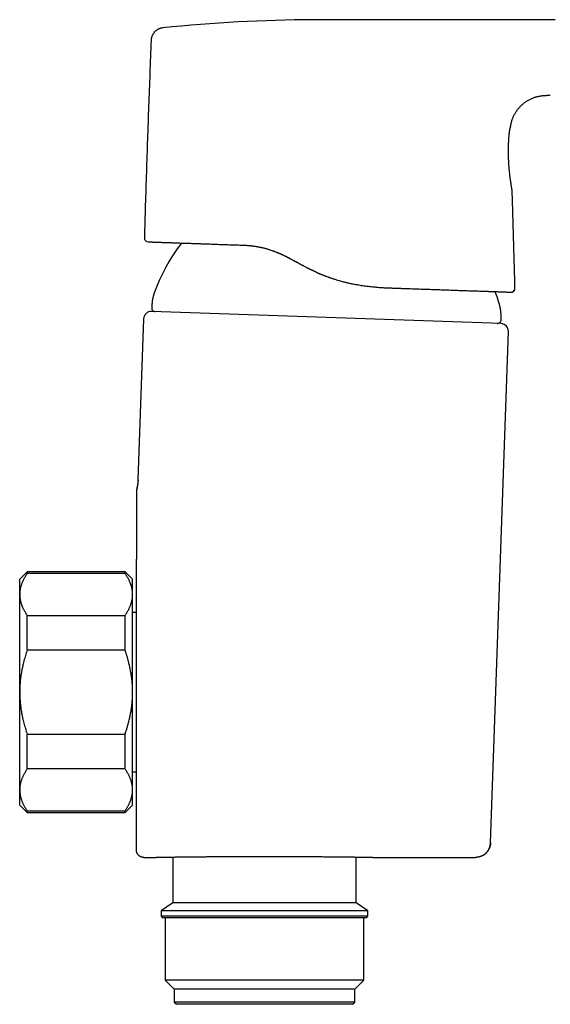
# Model space of a CAD drawing. Header units: millimetres. Extents: x 8 to 750, y 12 to 485.
# Tile 29 of 30: x 571 to 642, y 341 to 472. Entities that reach past the tile are written whole.
import ezdxf

# ---------------------------------------------------------------- set-up
doc = ezdxf.new("R2010")
doc.units = ezdxf.units.MM

msp = doc.modelspace()

# ---------------------------------------------------------------- linework, layer by layer
at = {"color": 7, "linetype": 'Continuous', "lineweight": 30}
for p, q in [((641.63, 462.22), (641.63, 462.22)), ((600.79, 442.3), (600.79, 442.3)), ((635.09, 431.87), (588.62, 433.49)), ((587.59, 432.53), (586.84, 411.13)), ((633.68, 362.86), (636.06, 430.83)), ((586.62, 409.61), (586.62, 409.6)), ((586.65, 409.77), (586.65, 409.78)), ((586.62, 409.56), (586.62, 409.54)), ((572.12, 398.89), (571.12, 397.89)), ((571.12, 395.88), (571.12, 397.89)), ((585.12, 398.89), (572.12, 398.89)), ((572.12, 398.67), (572.12, 398.89)), ((585.12, 398.67), (572.12, 398.67)), ((586.12, 397.89), (585.12, 398.89)), ((585.12, 398.67), (585.12, 398.89)), ((586.12, 395.88), (586.12, 397.89)), ((571.12, 382.89), (571.12, 395.88)), ((586.12, 382.89), (586.12, 395.88)), ((572.12, 388.46), (572.12, 393.1)), ((572.12, 393.1), (585.12, 393.1)), ((585.12, 388.46), (585.12, 393.1)), ((586.62, 393.49), (586.12, 393.49)), ((585.12, 388.46), (572.12, 388.46)), ((571.12, 369.9), (571.12, 382.89)), ((586.12, 369.9), (586.12, 382.89)), ((572.12, 372.69), (572.12, 377.33)), ((572.12, 377.33), (585.12, 377.33)), ((585.12, 372.69), (585.12, 377.33)), ((585.12, 372.69), (572.12, 372.69)), ((586.12, 372.29), (586.62, 372.29)), ((571.12, 367.89), (571.12, 369.9)), ((586.12, 367.89), (586.12, 369.9)), ((571.12, 367.89), (572.12, 366.89)), ((585.12, 366.89), (586.12, 367.89)), ((572.12, 367.12), (585.12, 367.12)), ((572.12, 366.89), (572.12, 367.12)), ((572.12, 366.89), (585.12, 366.89)), ((585.12, 366.89), (585.12, 367.12)), ((633.67, 362.86), (633.68, 362.86)), ((587.62, 360.93), (588.9, 360.93)), ((591.45, 360.98), (591.45, 354.91)), ((615.85, 354.91), (615.85, 360.98)), ((618.4, 360.93), (631.68, 360.93)), ((591.45, 354.91), (589.9, 353.83)), ((603.65, 354.91), (591.45, 354.91)), ((615.85, 354.91), (603.65, 354.91)), ((617.4, 353.83), (615.85, 354.91)), ((589.9, 353.83), (589.9, 353.11)), ((603.65, 353.83), (589.9, 353.83)), ((617.4, 353.83), (603.65, 353.83)), ((617.4, 353.11), (617.4, 353.83)), ((589.9, 353.11), (590.1, 352.91)), ((603.65, 353.11), (589.9, 353.11)), ((603.65, 352.91), (590.1, 352.91)), ((590.43, 352.91), (590.43, 344.63)), ((617.4, 353.11), (603.65, 353.11)), ((617.2, 352.91), (603.65, 352.91)), ((616.87, 344.63), (616.87, 352.91)), ((617.2, 352.91), (617.4, 353.11)), ((590.43, 344.63), (591.65, 343.41)), ((603.65, 344.63), (590.43, 344.63)), ((616.87, 344.63), (603.65, 344.63)), ((615.65, 343.41), (616.87, 344.63)), ((591.65, 343.41), (591.65, 341.71)), ((603.65, 343.41), (591.65, 343.41)), ((615.65, 343.41), (603.65, 343.41)), ((615.65, 341.71), (615.65, 343.41)), ((591.65, 341.71), (591.95, 341.41)), ((603.65, 341.71), (591.65, 341.71)), ((615.65, 341.71), (603.65, 341.71)), ((615.35, 341.41), (615.65, 341.71)), ((603.65, 341.41), (591.95, 341.41)), ((615.35, 341.41), (603.65, 341.41))]:
    msp.add_line(p, q, dxfattribs=at)
at = {"color": 7, "linetype": 'Continuous', "lineweight": 30, "flags": 128}
for points in [[(642.27, 472.26), (641.51, 472.26), (640.76, 472.26), (640.02, 472.26), (639.29, 472.26), (638.57, 472.26), (637.87, 472.26), (637.18, 472.26), (636.5, 472.26), (635.83, 472.26), (635.58, 472.26), (635.33, 472.26), (635.09, 472.26), (634.84, 472.26), (634.6, 472.26), (634.34, 472.26), (634.03, 472.26), (633.71, 472.26), (633.38, 472.26), (633.04, 472.26), (632.69, 472.26), (632.32, 472.26), (631.94, 472.26), (631.55, 472.26), (631.15, 472.26), (630.74, 472.26), (630.31, 472.26), (629.88, 472.26), (629.44, 472.26), (628.99, 472.26), (628.52, 472.26), (628.05, 472.26), (627.57, 472.26), (627.08, 472.26), (626.58, 472.26), (626.08, 472.26), (625.55, 472.26), (625.01, 472.26), (624.46, 472.26), (623.89, 472.26), (623.32, 472.26), (622.74, 472.26), (622.14, 472.26), (621.54, 472.26), (620.92, 472.26), (620.3, 472.26), (619.66, 472.26), (619.01, 472.26), (618.35, 472.26), (617.68, 472.26), (617.06, 472.26), (616.43, 472.26), (615.79, 472.26), (615.14, 472.26), (614.48, 472.26), (613.81, 472.26)], [(636.42, 436.05), (636.46, 436.05), (636.49, 436.06)]]:
    msp.add_lwpolyline(points, dxfattribs=at)
at = {"color": 7, "linetype": 'Continuous', "lineweight": 30}
for centre, radius, start, end in [((610.98, 272.26), 200, 90.2495, 95.98), ((588.19, 443.24), 0.5, 178.4123, 267.9996), ((611.69, 427.83), 24.1, 142.2444, 160.6223), ((611.69, 427.83), 24.1, 15.3777, 20.1384), ((636.43, 436.55), 0.5, 290.5064, 1.4427), ((588.59, 432.49), 1, 88, 178), ((589.16, 433.97), 0.5, 174.8624, 268), ((634.59, 432.39), 0.5, 268, 1.1376), ((635.06, 430.87), 1, 358, 88)]:
    msp.add_arc(centre, radius, start, end, dxfattribs=at)
for points, knots in [([(590.14, 471.18), (590.1, 471.17), (590.02, 471.16), (589.91, 471.14), (589.79, 471.11), (589.68, 471.06), (589.56, 471.01), (589.45, 470.96), (589.35, 470.89), (589.24, 470.81), (589.14, 470.73), (589.05, 470.64), (588.97, 470.54), (588.89, 470.44), (588.82, 470.33), (588.76, 470.22), (588.71, 470.1), (588.67, 469.99), (588.63, 469.87), (588.61, 469.75), (588.59, 469.64), (588.59, 469.56), (588.59, 469.52)], [0, 0, 0, 0, 0.046488, 0.094018, 0.142504, 0.191856, 0.241978, 0.292768, 0.344108, 0.395872, 0.447921, 0.500114, 0.552307, 0.604357, 0.656121, 0.707461, 0.758249, 0.808361, 0.857687, 0.906126, 0.953589, 1, 1, 1, 1]), ([(613.81, 472.26), (613.76, 472.26), (613.65, 472.26), (613.49, 472.26), (613.32, 472.26), (613.14, 472.26), (612.94, 472.26), (612.74, 472.26), (612.53, 472.26), (612.31, 472.26), (612.07, 472.26), (611.82, 472.26), (611.56, 472.26), (611.29, 472.26), (611.01, 472.26), (610.72, 472.26), (610.41, 472.26), (610.21, 472.26), (610.1, 472.26)], [0, 0, 0, 0, 0.040713, 0.084377, 0.130991, 0.180556, 0.233072, 0.287525, 0.344828, 0.404981, 0.467979, 0.535191, 0.605353, 0.678455, 0.754486, 0.833432, 0.915276, 1, 1, 1, 1]), ([(610.1, 472.26), (610.1, 472.26), (610.1, 472.26), (610.1, 472.26), (610.1, 472.26)], [0, 0, 0, 0, 0.438889, 1, 1, 1, 1]), ([(588.59, 469.52), (588.53, 468.06), (588.41, 465.14), (588.25, 460.77), (588.09, 456.39), (587.95, 452.01), (587.81, 447.63), (587.73, 444.71), (587.69, 443.26)], [0, 0, 0, 0, 0.166665, 0.333332, 0.499999, 0.666666, 0.833333, 1, 1, 1, 1]), ([(636.36, 458.09), (636.36, 458.11), (636.37, 458.19), (636.4, 458.35), (636.45, 458.57), (636.5, 458.78), (636.57, 458.99), (636.64, 459.18), (636.71, 459.37), (636.8, 459.55), (636.89, 459.73), (636.99, 459.9), (637.1, 460.07), (637.22, 460.24), (637.34, 460.4), (637.47, 460.55), (637.61, 460.7), (637.75, 460.85), (637.9, 460.98), (638.05, 461.12), (638.21, 461.24), (638.38, 461.36), (638.55, 461.47), (638.72, 461.57), (638.9, 461.67), (639.08, 461.76), (639.25, 461.83), (639.41, 461.89), (639.57, 461.95), (639.72, 462), (639.87, 462.04), (640.03, 462.08), (640.18, 462.11), (640.29, 462.13), (640.37, 462.14), (640.42, 462.15), (640.47, 462.15), (640.52, 462.16), (640.58, 462.17), (640.64, 462.18), (640.71, 462.18), (640.79, 462.19), (640.88, 462.2), (640.99, 462.2), (641.11, 462.21), (641.23, 462.22), (641.37, 462.22), (641.51, 462.22), (641.59, 462.22), (641.63, 462.22)], [0, 0, 0, 0, 0.0057132, 0.035682, 0.0656574, 0.0956508, 0.1256588, 0.1529521, 0.1802609, 0.2075882, 0.2349219, 0.2622725, 0.2896408, 0.3170058, 0.344388, 0.3717818, 0.3991629, 0.4265588, 0.453958, 0.4813376, 0.5087272, 0.5361109, 0.5634718, 0.5908357, 0.6181858, 0.6455143, 0.6728373, 0.6946848, 0.7165196, 0.7383471, 0.7601673, 0.7819384, 0.8029337, 0.8229092, 0.8295678, 0.8361086, 0.8425325, 0.8494, 0.85726, 0.8659406, 0.8755679, 0.8861364, 0.897641, 0.9125505, 0.9287727, 0.9463032, 0.9651413, 0.9852926, 1, 1, 1, 1]), ([(636.13, 456.66), (636.13, 456.7), (636.14, 456.77), (636.15, 456.86), (636.16, 456.95), (636.16, 457.04), (636.17, 457.12), (636.18, 457.19), (636.19, 457.26), (636.2, 457.33), (636.21, 457.4), (636.22, 457.45), (636.23, 457.51), (636.24, 457.55), (636.24, 457.59), (636.25, 457.63), (636.26, 457.67), (636.27, 457.72), (636.28, 457.78), (636.3, 457.83), (636.31, 457.88), (636.32, 457.92), (636.32, 457.94), (636.33, 457.96), (636.33, 457.97), (636.34, 457.99), (636.34, 458), (636.34, 458), (636.34, 458.01), (636.34, 458.01), (636.34, 458.02), (636.34, 458.02), (636.35, 458.02), (636.35, 458.03), (636.35, 458.04), (636.35, 458.05), (636.35, 458.05), (636.36, 458.06), (636.36, 458.07), (636.36, 458.08), (636.36, 458.09), (636.36, 458.09)], [0, 0, 0, 0, 0.040906, 0.080058, 0.117538, 0.153416, 0.187753, 0.220594, 0.257432, 0.292322, 0.325271, 0.356227, 0.385659, 0.412953, 0.438092, 0.461063, 0.482868, 0.526711, 0.571996, 0.616448, 0.662348, 0.709773, 0.732496, 0.753853, 0.773502, 0.791405, 0.807515, 0.816676, 0.825142, 0.832914, 0.839994, 0.846398, 0.853878, 0.863626, 0.875642, 0.890664, 0.908176, 0.928182, 0.950689, 0.975706, 1, 1, 1, 1]), ([(636.57, 449.46), (636.57, 449.46), (636.57, 449.46), (636.57, 449.47), (636.57, 449.47), (636.57, 449.48), (636.57, 449.48), (636.57, 449.49), (636.57, 449.5), (636.56, 449.5), (636.56, 449.51), (636.56, 449.53), (636.56, 449.54), (636.55, 449.56), (636.55, 449.59), (636.55, 449.62), (636.54, 449.66), (636.53, 449.7), (636.52, 449.76), (636.51, 449.82), (636.5, 449.88), (636.49, 449.94), (636.48, 450.02), (636.46, 450.11), (636.45, 450.21), (636.43, 450.31), (636.41, 450.43), (636.4, 450.55), (636.38, 450.67), (636.36, 450.81), (636.34, 450.96), (636.31, 451.13), (636.29, 451.3), (636.27, 451.48), (636.25, 451.67), (636.23, 451.85), (636.21, 452.05), (636.19, 452.24), (636.17, 452.44), (636.15, 452.65), (636.14, 452.85), (636.12, 453.06), (636.11, 453.27), (636.1, 453.48), (636.09, 453.69), (636.08, 453.91), (636.07, 454.12), (636.07, 454.33), (636.07, 454.55), (636.06, 454.75), (636.06, 454.96), (636.07, 455.17), (636.07, 455.37), (636.08, 455.57), (636.08, 455.77), (636.09, 455.96), (636.1, 456.14), (636.11, 456.32), (636.12, 456.5), (636.13, 456.61), (636.13, 456.66)], [0, 0, 0, 0, 0.001617, 0.004359, 0.007543, 0.01139, 0.016124, 0.020599, 0.025861, 0.032016, 0.039159, 0.047259, 0.056202, 0.067667, 0.079959, 0.092899, 0.106309, 0.122616, 0.138883, 0.154792, 0.170254, 0.185345, 0.200145, 0.219062, 0.237791, 0.25649, 0.275274, 0.294199, 0.313201, 0.332286, 0.354662, 0.377151, 0.399724, 0.422226, 0.444549, 0.466745, 0.488878, 0.511021, 0.53322, 0.555451, 0.577686, 0.599894, 0.622035, 0.644131, 0.666254, 0.688449, 0.710767, 0.7331, 0.755313, 0.777417, 0.799484, 0.821569, 0.843729, 0.866019, 0.888421, 0.910742, 0.933011, 0.955277, 0.97759, 1, 1, 1, 1]), ([(636.93, 436.57), (636.9, 437.88), (636.83, 440.57), (636.71, 444.65), (636.62, 447.65), (636.57, 449.27), (636.56, 449.51)], [0, 0, 0, 0, 0.3045162, 0.6242019, 0.9438886, 1, 1, 1, 1]), ([(588.17, 442.74), (588.17, 442.74), (588.17, 442.74), (588.19, 442.74), (588.22, 442.74), (588.26, 442.74), (588.31, 442.74), (588.38, 442.73), (588.45, 442.73), (588.53, 442.73), (588.61, 442.73), (588.71, 442.72), (588.81, 442.72), (588.93, 442.72), (589.05, 442.71), (589.17, 442.71), (589.31, 442.7), (589.45, 442.7), (589.6, 442.69), (589.76, 442.69), (589.92, 442.68), (590.1, 442.67), (590.28, 442.67), (590.47, 442.66), (590.68, 442.65), (590.89, 442.65), (591.11, 442.64), (591.34, 442.63), (591.59, 442.62), (591.85, 442.61), (592.13, 442.6), (592.41, 442.59), (592.71, 442.58), (593.02, 442.57), (593.33, 442.56), (593.65, 442.55), (593.96, 442.54), (594.27, 442.53), (594.59, 442.52), (594.92, 442.51), (595.25, 442.49), (595.58, 442.48), (595.91, 442.47), (596.25, 442.46), (596.59, 442.45), (596.93, 442.44), (597.28, 442.42), (597.64, 442.41), (598, 442.4), (598.37, 442.39), (598.76, 442.37), (599.15, 442.36), (599.55, 442.34), (599.96, 442.33), (600.37, 442.32), (600.65, 442.31), (600.79, 442.3)], [0, 0, 0, 0, 0.020071, 0.040092, 0.060074, 0.080023, 0.099951, 0.119865, 0.139774, 0.158029, 0.176294, 0.194578, 0.212886, 0.231226, 0.249605, 0.267214, 0.2848, 0.302371, 0.319931, 0.337488, 0.355047, 0.372615, 0.390085, 0.408353, 0.42661, 0.444863, 0.463119, 0.481385, 0.499668, 0.519692, 0.539692, 0.559676, 0.579655, 0.599636, 0.61963, 0.63969, 0.658073, 0.676437, 0.69479, 0.713138, 0.73149, 0.749851, 0.767299, 0.784729, 0.802147, 0.819559, 0.836971, 0.854389, 0.87182, 0.889412, 0.90785, 0.926277, 0.944697, 0.96312, 0.981552, 1, 1, 1, 1]), ([(600.79, 442.3), (600.89, 442.3), (601.09, 442.29), (601.39, 442.27), (601.68, 442.24), (601.98, 442.21), (602.28, 442.17), (602.58, 442.13), (602.87, 442.08), (603.16, 442.02), (603.43, 441.96), (603.7, 441.89), (603.96, 441.82), (604.23, 441.74), (604.5, 441.65), (604.77, 441.56), (605.03, 441.46), (605.3, 441.35), (605.5, 441.27), (605.63, 441.21), (605.69, 441.18), (605.76, 441.16), (605.82, 441.13), (605.88, 441.1), (605.94, 441.07), (606.04, 441.03), (606.18, 440.96), (606.36, 440.87), (606.56, 440.77), (606.77, 440.67), (606.99, 440.55), (607.22, 440.43), (607.46, 440.31), (607.7, 440.18), (607.94, 440.05), (608.21, 439.9), (608.5, 439.74), (608.84, 439.56), (609.18, 439.38), (609.53, 439.2), (609.89, 439.02), (610.23, 438.86), (610.55, 438.71), (610.86, 438.57), (611.17, 438.44), (611.48, 438.31), (611.79, 438.19), (612.09, 438.07), (612.4, 437.96), (612.71, 437.86), (613.03, 437.75), (613.39, 437.65), (613.76, 437.54), (614.14, 437.44), (614.51, 437.35), (614.89, 437.26), (615.26, 437.18), (615.62, 437.11), (615.99, 437.05), (616.35, 436.99), (616.72, 436.93), (617.08, 436.88), (617.45, 436.83), (617.81, 436.79), (618.17, 436.76), (618.54, 436.72), (618.91, 436.69), (619.29, 436.67), (619.66, 436.65), (620.04, 436.63), (620.29, 436.62), (620.41, 436.61)], [0, 0, 0, 0, 0.015956, 0.031825, 0.047605, 0.063294, 0.078894, 0.094408, 0.109841, 0.125202, 0.138918, 0.152701, 0.166557, 0.180497, 0.194533, 0.208425, 0.222439, 0.236593, 0.250907, 0.254162, 0.257428, 0.260706, 0.263995, 0.267297, 0.270611, 0.273938, 0.283155, 0.292476, 0.303719, 0.315131, 0.326727, 0.339369, 0.352254, 0.365401, 0.378519, 0.390637, 0.408713, 0.426872, 0.445149, 0.463577, 0.48219, 0.501021, 0.516982, 0.53285, 0.548629, 0.56432, 0.579922, 0.595155, 0.610295, 0.625336, 0.640703, 0.658992, 0.677255, 0.695481, 0.713657, 0.731769, 0.749797, 0.767189, 0.784641, 0.802144, 0.819688, 0.837262, 0.854855, 0.872452, 0.889736, 0.907888, 0.926142, 0.944489, 0.962921, 0.981428, 1, 1, 1, 1]), ([(600.79, 442.3), (600.89, 442.3), (601.08, 442.29), (601.37, 442.27), (601.67, 442.25), (601.96, 442.22), (602.25, 442.18), (602.52, 442.14), (602.77, 442.1), (602.99, 442.05), (603.22, 442.01), (603.44, 441.96), (603.66, 441.9), (603.89, 441.84), (604.13, 441.77), (604.37, 441.69), (604.61, 441.61), (604.81, 441.54), (604.98, 441.48), (605.11, 441.43), (605.23, 441.38), (605.36, 441.33), (605.48, 441.28), (605.6, 441.22), (605.73, 441.17), (605.88, 441.1), (606.01, 441.04), (606.1, 441), (606.15, 440.97), (606.17, 440.97), (606.18, 440.96), (606.19, 440.95), (606.2, 440.95), (606.22, 440.94), (606.24, 440.93), (606.29, 440.91), (606.33, 440.89), (606.39, 440.86), (606.45, 440.83), (606.52, 440.8), (606.59, 440.76), (606.67, 440.72), (606.76, 440.67), (606.86, 440.62), (606.93, 440.59), (606.96, 440.57)], [0, 0, 0, 0, 0.048925, 0.097407, 0.145445, 0.193043, 0.240209, 0.286961, 0.323417, 0.359643, 0.395653, 0.431466, 0.467102, 0.502583, 0.541213, 0.579877, 0.618609, 0.657448, 0.677849, 0.698297, 0.7188, 0.739363, 0.758732, 0.777296, 0.799153, 0.822137, 0.846254, 0.864813, 0.86729, 0.869777, 0.872275, 0.874784, 0.875674, 0.876534, 0.882016, 0.88897, 0.896569, 0.905385, 0.915418, 0.926669, 0.939139, 0.952576, 0.967195, 0.983001, 1, 1, 1, 1]), ([(606.96, 440.57), (607.06, 440.52), (607.25, 440.42), (607.53, 440.27), (607.83, 440.11), (608.12, 439.95), (608.43, 439.78), (608.63, 439.67), (608.74, 439.62)], [0, 0, 0, 0, 0.161238, 0.324128, 0.48905, 0.656393, 0.826567, 1, 1, 1, 1]), ([(608.74, 439.62), (608.85, 439.56), (609.08, 439.43), (609.42, 439.26), (609.76, 439.08), (610.11, 438.92), (610.45, 438.75), (610.8, 438.6), (611.15, 438.45), (611.5, 438.3), (611.86, 438.16), (612.23, 438.03), (612.59, 437.9), (612.96, 437.78), (613.33, 437.66), (613.7, 437.56), (614.07, 437.46), (614.44, 437.37), (614.82, 437.28), (615.19, 437.2), (615.57, 437.12), (615.95, 437.05), (616.33, 436.99), (616.7, 436.93), (617.07, 436.88), (617.44, 436.84), (617.83, 436.79), (618.24, 436.75), (618.67, 436.71), (619.11, 436.68), (619.54, 436.65), (619.88, 436.63), (620.07, 436.63), (620.11, 436.62)], [0, 0, 0, 0, 0.032344, 0.064562, 0.096691, 0.128767, 0.16082, 0.192305, 0.223817, 0.255374, 0.287339, 0.319866, 0.352285, 0.384586, 0.416752, 0.448761, 0.480589, 0.512204, 0.54426, 0.576415, 0.608652, 0.640953, 0.673297, 0.705081, 0.736857, 0.7686, 0.799677, 0.836903, 0.874382, 0.912092, 0.950008, 0.988104, 1, 1, 1, 1]), ([(588.95, 435.83), (588.95, 435.82), (588.94, 435.8), (588.93, 435.76), (588.92, 435.72), (588.9, 435.67), (588.89, 435.61), (588.87, 435.54), (588.85, 435.46), (588.83, 435.36), (588.81, 435.27), (588.79, 435.17), (588.77, 435.09), (588.76, 435.02), (588.74, 434.95), (588.73, 434.89), (588.73, 434.83), (588.72, 434.79), (588.72, 434.75), (588.71, 434.72), (588.71, 434.7), (588.71, 434.69)], [0, 0, 0, 0, 0.026847, 0.057215, 0.093551, 0.137247, 0.188767, 0.247794, 0.325652, 0.410116, 0.49808, 0.586111, 0.654263, 0.71862, 0.777785, 0.830704, 0.876771, 0.915287, 0.947697, 0.975256, 1, 1, 1, 1]), ([(620.41, 436.61), (620.58, 436.61), (620.9, 436.6), (621.39, 436.58), (621.87, 436.56), (622.35, 436.55), (622.82, 436.53), (623.29, 436.51), (623.75, 436.5), (624.21, 436.48), (624.67, 436.46), (625.14, 436.45), (625.6, 436.43), (626.05, 436.42), (626.5, 436.4), (626.93, 436.39), (627.35, 436.37), (627.75, 436.36), (628.15, 436.34), (628.54, 436.33), (628.92, 436.32), (629.3, 436.3), (629.66, 436.29), (630.02, 436.28), (630.38, 436.26), (630.74, 436.25), (631.08, 436.24), (631.42, 436.23), (631.74, 436.22), (632.06, 436.21), (632.36, 436.2), (632.64, 436.19), (632.92, 436.18), (633.18, 436.17), (633.44, 436.16), (633.68, 436.15), (633.92, 436.14), (634.15, 436.13), (634.37, 436.13), (634.58, 436.12), (634.78, 436.11), (634.97, 436.1), (635.15, 436.1), (635.32, 436.09), (635.47, 436.09), (635.61, 436.08), (635.74, 436.08), (635.85, 436.07), (635.96, 436.07), (636.06, 436.07), (636.14, 436.06), (636.22, 436.06), (636.28, 436.06), (636.33, 436.06), (636.37, 436.06), (636.4, 436.05), (636.42, 436.05), (636.42, 436.05), (636.42, 436.05)], [0, 0, 0, 0, 0.0175642, 0.0350808, 0.0525577, 0.0700033, 0.0874258, 0.1048336, 0.1222348, 0.1396379, 0.1578808, 0.1761443, 0.1944381, 0.2127717, 0.2311543, 0.2495954, 0.2671449, 0.2846732, 0.3021885, 0.319699, 0.337213, 0.3547386, 0.3722841, 0.3897454, 0.4080025, 0.4262481, 0.4444913, 0.4627413, 0.4810073, 0.4992984, 0.5168528, 0.5343908, 0.5519207, 0.5694506, 0.5869886, 0.6045427, 0.6221211, 0.6395733, 0.6578147, 0.6760462, 0.6942769, 0.7125158, 0.730772, 0.7490546, 0.7666597, 0.7842382, 0.8017983, 0.8193478, 0.8368949, 0.8544475, 0.8720137, 0.8896038, 0.9080115, 0.9264036, 0.9447893, 0.9631777, 0.9815782, 1, 1, 1, 1]), ([(636.43, 436.05), (636.44, 436.05), (636.44, 436.05), (636.45, 436.05), (636.46, 436.05), (636.47, 436.05), (636.48, 436.06), (636.48, 436.06), (636.49, 436.06), (636.5, 436.06), (636.51, 436.06), (636.51, 436.06), (636.52, 436.06), (636.52, 436.06), (636.53, 436.06), (636.55, 436.07), (636.57, 436.07), (636.6, 436.08), (636.63, 436.09), (636.66, 436.11), (636.68, 436.12), (636.71, 436.14), (636.74, 436.16), (636.77, 436.18), (636.8, 436.21), (636.83, 436.25), (636.87, 436.3), (636.89, 436.36), (636.92, 436.42), (636.93, 436.49), (636.93, 436.54), (636.93, 436.57)], [0, 0, 0, 0, 0.083422, 0.157782, 0.2231, 0.279403, 0.326727, 0.35935, 0.385839, 0.406313, 0.417872, 0.426444, 0.4298, 0.432715, 0.439302, 0.452054, 0.471686, 0.496625, 0.521932, 0.547257, 0.572545, 0.597742, 0.623572, 0.65423, 0.690306, 0.731651, 0.777964, 0.828753, 0.883318, 0.940754, 1, 1, 1, 1]), ([(636.93, 436.57), (636.93, 436.57), (636.94, 436.57), (636.93, 436.57), (636.93, 436.57)], [0, 0, 0, 0, 0.266991, 1, 1, 1, 1]), ([(588.71, 434.69), (588.71, 434.61), (588.7, 434.47), (588.68, 434.24), (588.67, 434.09), (588.66, 434.02), (588.66, 434.02)], [0, 0, 0, 0, 0.3330069, 0.6660283, 0.9990691, 1, 1, 1, 1]), ([(635.08, 433.07), (635.08, 433.08), (635.09, 433.1), (635.08, 433.14), (635.08, 433.18), (635.08, 433.23), (635.07, 433.29), (635.07, 433.36), (635.06, 433.45), (635.05, 433.55), (635.03, 433.65), (635.02, 433.74), (635, 433.82), (634.99, 433.9), (634.98, 433.97), (634.97, 434.03), (634.96, 434.08), (634.95, 434.12), (634.94, 434.16), (634.93, 434.19), (634.93, 434.21), (634.92, 434.22)], [0, 0, 0, 0, 0.02681, 0.057115, 0.093355, 0.136933, 0.18833, 0.247241, 0.324987, 0.409378, 0.497317, 0.585371, 0.653576, 0.718012, 0.777278, 0.830311, 0.876494, 0.915115, 0.947608, 0.975223, 1, 1, 1, 1]), ([(635.09, 432.4), (635.09, 432.44), (635.09, 432.58), (635.08, 432.81), (635.08, 432.98), (635.08, 433.07)], [0, 0, 0, 0, 0.214984, 0.607508, 1, 1, 1, 1]), ([(586.85, 411.13), (586.84, 411.05), (586.84, 410.9), (586.82, 410.68), (586.79, 410.45), (586.75, 410.24), (586.71, 410.03), (586.68, 409.87), (586.66, 409.78), (586.65, 409.76)], [0, 0, 0, 0, 0.164108, 0.326582, 0.487216, 0.64581, 0.802169, 0.95338, 1, 1, 1, 1]), ([(586.84, 411.13), (586.84, 411.06), (586.83, 410.91), (586.81, 410.69), (586.78, 410.46), (586.75, 410.24), (586.7, 410.01), (586.67, 409.86), (586.65, 409.78)], [0, 0, 0, 0, 0.161538, 0.325208, 0.490955, 0.658716, 0.828423, 1, 1, 1, 1]), ([(586.84, 411.13), (586.84, 411.13), (586.84, 411.13), (586.85, 411.13), (586.85, 411.13)], [0, 0, 0, 0, 0.876862, 1, 1, 1, 1]), ([(586.65, 409.77), (586.65, 409.76), (586.64, 409.74), (586.63, 409.7), (586.63, 409.67), (586.63, 409.65), (586.63, 409.64), (586.62, 409.63), (586.62, 409.63), (586.62, 409.62), (586.62, 409.62), (586.62, 409.61), (586.62, 409.6), (586.62, 409.6), (586.62, 409.59), (586.62, 409.58), (586.62, 409.57), (586.62, 409.57), (586.62, 409.56), (586.62, 409.56)], [0, 0, 0, 0, 0.094669, 0.191778, 0.267261, 0.309646, 0.339828, 0.357815, 0.367683, 0.377821, 0.389226, 0.417834, 0.456119, 0.505074, 0.587683, 0.69056, 0.81394, 0.957944, 1, 1, 1, 1]), ([(586.65, 409.78), (586.64, 409.75), (586.63, 409.71), (586.63, 409.67), (586.63, 409.66)], [0, 0, 0, 0, 0.639726, 1, 1, 1, 1]), ([(586.62, 409.54), (586.62, 409.54), (586.62, 409.54), (586.62, 409.52), (586.62, 409.5), (586.62, 409.48), (586.62, 409.44), (586.62, 409.4), (586.62, 409.37), (586.62, 409.35), (586.62, 409.34), (586.62, 409.34), (586.62, 409.33), (586.62, 409.33), (586.62, 409.32), (586.62, 409.31), (586.62, 409.28), (586.62, 409.23), (586.62, 409.19), (586.62, 409.14), (586.62, 409.09), (586.62, 409.03), (586.62, 408.96), (586.62, 408.89), (586.62, 408.82), (586.62, 408.76), (586.62, 408.71), (586.62, 408.65), (586.62, 408.6), (586.62, 408.54), (586.62, 408.49), (586.62, 408.44), (586.62, 408.38), (586.62, 408.33), (586.62, 408.27), (586.62, 408.21), (586.62, 408.14), (586.62, 408.09), (586.62, 408.07), (586.62, 408.07), (586.62, 408.07), (586.62, 408.06), (586.62, 408.05), (586.62, 408.03), (586.62, 408.01), (586.62, 407.98), (586.62, 407.94), (586.62, 407.9), (586.62, 407.84), (586.62, 407.79), (586.62, 407.73), (586.62, 407.67), (586.62, 407.61), (586.62, 407.56), (586.62, 407.53), (586.62, 407.52), (586.62, 407.51), (586.62, 407.51), (586.62, 407.5), (586.62, 407.5), (586.62, 407.49), (586.62, 407.48), (586.62, 407.46), (586.62, 407.41), (586.62, 407.34), (586.62, 407.28), (586.62, 407.22), (586.62, 407.16), (586.62, 407.1), (586.62, 407.04), (586.62, 406.99), (586.62, 406.94), (586.62, 406.89), (586.62, 406.86), (586.62, 406.84), (586.62, 406.83), (586.62, 406.82), (586.62, 406.82), (586.62, 406.81), (586.62, 406.8), (586.62, 406.78), (586.62, 406.74), (586.62, 406.66), (586.62, 406.56), (586.62, 406.45), (586.62, 406.35), (586.62, 406.25), (586.62, 406.17), (586.62, 406.09), (586.62, 406.03), (586.62, 406), (586.62, 405.99), (586.62, 405.98), (586.62, 405.97), (586.62, 405.96), (586.62, 405.95), (586.62, 405.92), (586.62, 405.87), (586.62, 405.79), (586.62, 405.7), (586.62, 405.6), (586.62, 405.48), (586.62, 405.36), (586.62, 405.27), (586.62, 405.22), (586.62, 405.18), (586.62, 405.16), (586.62, 405.14), (586.62, 405.11), (586.62, 405.06), (586.62, 404.99), (586.62, 404.87), (586.62, 404.74), (586.62, 404.61), (586.62, 404.51), (586.62, 404.45), (586.62, 404.41), (586.62, 404.38), (586.62, 404.34), (586.62, 404.31), (586.62, 404.27), (586.62, 404.24), (586.62, 404.18), (586.62, 404.11), (586.62, 404.02), (586.62, 403.94), (586.62, 403.87), (586.62, 403.81), (586.62, 403.76), (586.62, 403.72), (586.62, 403.68), (586.62, 403.66), (586.62, 403.64), (586.62, 403.63), (586.62, 403.63)], [0, 0, 0, 0, 0.009672, 0.019562, 0.029684, 0.040049, 0.050666, 0.061547, 0.072701, 0.07375, 0.074802, 0.075857, 0.076916, 0.077978, 0.079043, 0.080111, 0.086043, 0.096879, 0.10348, 0.110262, 0.117372, 0.127313, 0.137736, 0.148641, 0.159653, 0.166169, 0.172853, 0.179706, 0.186726, 0.193914, 0.200491, 0.206976, 0.213349, 0.220132, 0.227326, 0.234929, 0.242943, 0.251367, 0.251591, 0.251767, 0.252082, 0.25265, 0.253677, 0.255553, 0.259039, 0.262299, 0.265697, 0.27211, 0.278964, 0.285457, 0.292303, 0.2995, 0.30705, 0.311965, 0.317018, 0.317583, 0.318149, 0.318717, 0.319286, 0.319857, 0.32043, 0.321065, 0.322364, 0.330337, 0.338087, 0.345495, 0.352561, 0.359285, 0.366843, 0.373916, 0.380505, 0.386609, 0.392228, 0.397362, 0.398287, 0.399211, 0.400133, 0.401054, 0.401973, 0.40289, 0.403805, 0.408809, 0.417618, 0.432942, 0.446184, 0.459011, 0.470114, 0.480886, 0.491328, 0.501439, 0.502757, 0.504073, 0.505387, 0.506699, 0.50801, 0.509319, 0.510626, 0.517786, 0.530443, 0.541605, 0.552637, 0.572011, 0.59097, 0.601407, 0.611714, 0.614927, 0.618127, 0.621315, 0.624489, 0.627823, 0.643627, 0.659237, 0.682518, 0.705358, 0.727763, 0.734282, 0.740764, 0.747209, 0.753963, 0.76115, 0.768309, 0.775441, 0.782546, 0.803912, 0.825038, 0.84593, 0.866594, 0.887038, 0.907269, 0.926155, 0.944865, 0.963404, 0.98178, 1, 1, 1, 1]), ([(586.62, 403.63), (586.62, 403.6), (586.62, 403.56), (586.62, 403.48), (586.62, 403.39), (586.62, 403.29), (586.62, 403.18), (586.62, 403.06), (586.62, 402.93), (586.62, 402.8), (586.62, 402.66), (586.62, 402.52), (586.62, 402.36), (586.62, 402.19), (586.62, 402.02), (586.62, 401.84), (586.62, 401.64), (586.62, 401.44), (586.62, 401.24), (586.62, 401.02), (586.62, 400.8), (586.62, 400.64), (586.62, 400.57)], [0, 0, 0, 0, 0.0522771, 0.1045497, 0.1568185, 0.209084, 0.2613468, 0.3136074, 0.3628803, 0.4121523, 0.4614239, 0.5106955, 0.5599677, 0.6092409, 0.6585157, 0.7077924, 0.7570716, 0.8063537, 0.8547592, 0.9031684, 0.9515819, 1, 1, 1, 1]), ([(586.62, 382.89), (586.62, 383.03), (586.62, 383.29), (586.62, 383.68), (586.62, 384.08), (586.62, 384.47), (586.62, 384.74), (586.62, 384.9), (586.62, 384.95), (586.62, 385), (586.62, 385.05), (586.62, 385.1), (586.62, 385.28), (586.62, 385.56), (586.62, 385.93), (586.62, 386.26), (586.62, 386.51), (586.62, 386.67), (586.62, 386.74), (586.62, 386.81), (586.62, 386.88), (586.62, 386.94), (586.62, 387.06), (586.62, 387.29), (586.62, 387.63), (586.62, 388.03), (586.62, 388.38), (586.62, 388.68), (586.62, 388.93), (586.62, 389.09), (586.62, 389.18), (586.62, 389.21), (586.62, 389.23), (586.62, 389.26), (586.62, 389.28), (586.62, 389.31), (586.62, 389.45), (586.62, 389.71), (586.62, 390.09), (586.62, 390.46), (586.62, 390.83), (586.62, 391.2), (586.62, 391.56), (586.62, 391.91), (586.62, 392.26), (586.62, 392.6), (586.62, 392.94), (586.62, 393.27), (586.62, 393.6), (586.62, 393.91), (586.62, 394.2), (586.62, 394.46), (586.62, 394.64), (586.62, 394.74), (586.62, 394.77), (586.62, 394.8), (586.62, 394.83), (586.62, 394.86), (586.62, 394.96), (586.62, 395.14), (586.62, 395.38), (586.62, 395.59), (586.62, 395.74), (586.62, 395.81), (586.62, 395.83), (586.62, 395.85), (586.62, 395.88), (586.62, 395.9), (586.62, 396.02), (586.62, 396.18), (586.62, 396.37), (586.62, 396.52), (586.62, 396.66), (586.62, 396.81), (586.62, 396.94), (586.62, 397.08), (586.62, 397.2), (586.62, 397.36), (586.62, 397.56), (586.62, 397.78), (586.62, 398), (586.62, 398.21), (586.62, 398.42), (586.62, 398.61), (586.62, 398.8), (586.62, 398.98), (586.62, 399.15), (586.62, 399.31), (586.62, 399.46), (586.62, 399.59), (586.62, 399.7), (586.62, 399.8), (586.62, 399.86), (586.62, 399.91), (586.62, 399.93), (586.62, 399.95), (586.62, 399.98), (586.62, 400.03), (586.62, 400.1), (586.62, 400.19), (586.62, 400.26), (586.62, 400.33), (586.62, 400.37), (586.62, 400.39), (586.62, 400.39), (586.62, 400.4), (586.62, 400.4), (586.62, 400.41), (586.62, 400.42), (586.62, 400.46), (586.62, 400.5), (586.62, 400.54), (586.62, 400.56), (586.62, 400.57)], [0, 0, 0, 0, 0.015073, 0.030098, 0.045082, 0.06003, 0.074736, 0.07666, 0.078584, 0.080507, 0.08243, 0.084353, 0.086108, 0.103163, 0.116045, 0.128901, 0.141735, 0.144555, 0.147375, 0.150195, 0.153013, 0.155643, 0.157586, 0.166733, 0.182439, 0.198097, 0.213717, 0.22401, 0.234292, 0.243333, 0.244348, 0.245362, 0.246377, 0.247391, 0.248405, 0.24942, 0.250434, 0.26595, 0.281489, 0.297059, 0.31267, 0.328329, 0.343764, 0.359263, 0.374834, 0.390216, 0.405582, 0.420945, 0.436314, 0.451697, 0.465253, 0.478832, 0.490805, 0.492374, 0.493945, 0.495515, 0.497086, 0.498658, 0.50023, 0.512959, 0.525738, 0.538571, 0.548096, 0.549346, 0.550596, 0.551847, 0.553099, 0.554351, 0.555776, 0.572802, 0.581426, 0.590045, 0.598658, 0.607268, 0.615876, 0.624483, 0.632208, 0.639881, 0.655529, 0.671169, 0.68681, 0.70246, 0.718128, 0.733822, 0.74955, 0.765267, 0.780953, 0.796616, 0.812264, 0.827906, 0.839378, 0.850855, 0.862339, 0.865373, 0.868407, 0.871443, 0.874487, 0.878175, 0.892653, 0.906603, 0.92055, 0.9345, 0.944817, 0.946169, 0.947521, 0.948873, 0.950225, 0.951137, 0.952027, 0.961551, 0.974401, 0.987216, 1, 1, 1, 1]), ([(572.12, 398.67), (572.08, 398.61), (572, 398.49), (571.89, 398.31), (571.78, 398.14), (571.68, 397.96), (571.59, 397.78), (571.52, 397.62), (571.45, 397.47), (571.39, 397.32), (571.34, 397.16), (571.29, 397.01), (571.24, 396.84), (571.2, 396.66), (571.16, 396.47), (571.14, 396.27), (571.12, 396.08), (571.12, 395.95), (571.12, 395.88)], [0, 0, 0, 0, 0.065617, 0.131252, 0.19689, 0.262521, 0.328134, 0.383158, 0.438187, 0.493212, 0.547625, 0.602042, 0.656455, 0.725142, 0.793864, 0.862595, 0.931314, 1, 1, 1, 1]), ([(586.12, 395.88), (586.12, 395.92), (586.12, 396.01), (586.11, 396.16), (586.09, 396.34), (586.07, 396.52), (586.03, 396.7), (585.99, 396.87), (585.95, 397.03), (585.9, 397.18), (585.85, 397.33), (585.79, 397.47), (585.73, 397.62), (585.65, 397.77), (585.57, 397.95), (585.46, 398.13), (585.36, 398.31), (585.24, 398.49), (585.16, 398.61), (585.12, 398.67)], [0, 0, 0, 0, 0.034083, 0.097391, 0.160725, 0.224069, 0.287405, 0.350714, 0.403934, 0.457159, 0.510379, 0.562664, 0.614953, 0.667239, 0.733776, 0.800332, 0.866897, 0.933458, 1, 1, 1, 1]), ([(571.12, 395.88), (571.12, 395.85), (571.12, 395.76), (571.13, 395.61), (571.15, 395.43), (571.17, 395.25), (571.21, 395.07), (571.25, 394.9), (571.29, 394.74), (571.34, 394.59), (571.39, 394.44), (571.45, 394.3), (571.51, 394.15), (571.59, 393.99), (571.67, 393.82), (571.78, 393.64), (571.88, 393.46), (572, 393.28), (572.08, 393.16), (572.12, 393.1)], [0, 0, 0, 0, 0.034083, 0.097391, 0.160725, 0.224069, 0.287405, 0.350714, 0.403934, 0.457159, 0.510379, 0.562664, 0.614953, 0.667239, 0.733776, 0.800332, 0.866897, 0.933458, 1, 1, 1, 1]), ([(585.12, 393.1), (585.16, 393.16), (585.24, 393.28), (585.35, 393.45), (585.46, 393.63), (585.56, 393.81), (585.65, 393.98), (585.72, 394.15), (585.79, 394.3), (585.85, 394.45), (585.9, 394.6), (585.95, 394.76), (586, 394.92), (586.04, 395.1), (586.08, 395.3), (586.1, 395.49), (586.12, 395.69), (586.12, 395.82), (586.12, 395.88)], [0, 0, 0, 0, 0.065617, 0.131252, 0.19689, 0.262521, 0.328134, 0.383158, 0.438187, 0.493212, 0.547625, 0.602042, 0.656455, 0.725142, 0.793864, 0.862595, 0.931314, 1, 1, 1, 1]), ([(572.12, 388.46), (572.08, 388.34), (572, 388.11), (571.89, 387.75), (571.78, 387.4), (571.68, 387.04), (571.59, 386.69), (571.52, 386.37), (571.45, 386.06), (571.39, 385.76), (571.34, 385.45), (571.29, 385.15), (571.24, 384.81), (571.2, 384.45), (571.16, 384.06), (571.14, 383.67), (571.12, 383.28), (571.12, 383.02), (571.12, 382.89)], [0, 0, 0, 0, 0.065617, 0.131252, 0.19689, 0.262521, 0.328134, 0.383158, 0.438187, 0.493212, 0.547625, 0.602042, 0.656455, 0.725142, 0.793864, 0.862595, 0.931314, 1, 1, 1, 1]), ([(586.12, 382.89), (586.12, 383.02), (586.12, 383.27), (586.1, 383.64), (586.08, 384.01), (586.05, 384.38), (586.01, 384.73), (585.97, 385.06), (585.92, 385.37), (585.86, 385.68), (585.81, 385.98), (585.74, 386.28), (585.67, 386.61), (585.58, 386.96), (585.48, 387.34), (585.37, 387.72), (585.25, 388.09), (585.16, 388.34), (585.12, 388.46)], [0, 0, 0, 0, 0.065449, 0.130926, 0.196415, 0.261894, 0.327345, 0.382403, 0.437466, 0.492525, 0.54654, 0.60056, 0.654576, 0.723644, 0.792733, 0.861832, 0.930927, 1, 1, 1, 1]), ([(571.12, 382.89), (571.12, 382.83), (571.12, 382.65), (571.13, 382.35), (571.15, 381.99), (571.17, 381.63), (571.21, 381.27), (571.25, 380.94), (571.29, 380.62), (571.34, 380.32), (571.39, 380.02), (571.45, 379.73), (571.51, 379.43), (571.59, 379.12), (571.67, 378.78), (571.77, 378.41), (571.88, 378.05), (572, 377.68), (572.08, 377.45), (572.12, 377.33)], [0, 0, 0, 0, 0.0314242, 0.0948994, 0.1584011, 0.2219125, 0.285416, 0.3488928, 0.4022563, 0.4556247, 0.5089887, 0.561409, 0.6138335, 0.6662543, 0.7329888, 0.7997418, 0.8665035, 0.9332614, 1, 1, 1, 1]), ([(585.12, 377.33), (585.17, 377.47), (585.27, 377.75), (585.4, 378.19), (585.52, 378.62), (585.63, 379.01), (585.71, 379.35), (585.77, 379.65), (585.83, 379.95), (585.89, 380.24), (585.94, 380.54), (585.98, 380.86), (586.03, 381.21), (586.06, 381.58), (586.09, 381.96), (586.11, 382.34), (586.12, 382.65), (586.12, 382.83), (586.12, 382.89)], [0, 0, 0, 0, 0.079536, 0.159092, 0.238644, 0.318175, 0.371508, 0.424845, 0.478178, 0.530957, 0.58374, 0.636519, 0.702911, 0.769333, 0.835765, 0.902185, 0.968576, 1, 1, 1, 1]), ([(586.62, 365.22), (586.62, 365.23), (586.62, 365.26), (586.62, 365.31), (586.62, 365.37), (586.62, 365.44), (586.62, 365.52), (586.62, 365.61), (586.62, 365.7), (586.62, 365.81), (586.62, 365.92), (586.62, 366.05), (586.62, 366.18), (586.62, 366.32), (586.62, 366.48), (586.62, 366.64), (586.62, 366.81), (586.62, 366.99), (586.62, 367.17), (586.62, 367.37), (586.62, 367.57), (586.62, 367.78), (586.62, 368), (586.62, 368.23), (586.62, 368.46), (586.62, 368.7), (586.62, 368.94), (586.62, 369.2), (586.62, 369.47), (586.62, 369.74), (586.62, 370.02), (586.62, 370.31), (586.62, 370.61), (586.62, 370.91), (586.62, 371.22), (586.62, 371.53), (586.62, 371.85), (586.62, 372.18), (586.62, 372.5), (586.62, 372.84), (586.62, 373.17), (586.62, 373.51), (586.62, 373.86), (586.62, 374.22), (586.62, 374.58), (586.62, 374.95), (586.62, 375.32), (586.62, 375.7), (586.62, 376.08), (586.62, 376.47), (586.62, 376.85), (586.62, 377.24), (586.62, 377.63), (586.62, 378.03), (586.62, 378.42), (586.62, 378.82), (586.62, 379.22), (586.62, 379.62), (586.62, 380.02), (586.62, 380.42), (586.62, 380.83), (586.62, 381.24), (586.62, 381.65), (586.62, 382.06), (586.62, 382.48), (586.62, 382.75), (586.62, 382.89)], [0, 0, 0, 0, 0.015729, 0.031447, 0.047164, 0.06289, 0.078632, 0.094117, 0.109636, 0.125196, 0.140595, 0.156286, 0.171967, 0.187648, 0.203336, 0.21904, 0.234768, 0.25053, 0.266227, 0.281894, 0.297539, 0.313169, 0.328793, 0.34414, 0.359498, 0.374874, 0.39036, 0.406122, 0.42185, 0.437553, 0.453239, 0.468918, 0.484599, 0.50029, 0.516015, 0.531702, 0.547362, 0.563001, 0.57863, 0.593977, 0.60933, 0.624697, 0.640124, 0.655844, 0.671547, 0.687242, 0.702939, 0.718647, 0.734374, 0.75013, 0.765726, 0.781329, 0.796946, 0.812586, 0.828258, 0.84369, 0.859169, 0.874704, 0.889952, 0.905529, 0.921142, 0.936797, 0.952503, 0.968267, 0.984097, 1, 1, 1, 1]), ([(572.12, 372.69), (572.08, 372.63), (572, 372.51), (571.89, 372.33), (571.78, 372.15), (571.68, 371.97), (571.59, 371.8), (571.52, 371.64), (571.45, 371.49), (571.39, 371.34), (571.34, 371.18), (571.29, 371.03), (571.24, 370.86), (571.2, 370.68), (571.16, 370.49), (571.14, 370.29), (571.12, 370.1), (571.12, 369.97), (571.12, 369.9)], [0, 0, 0, 0, 0.065617, 0.131252, 0.19689, 0.262521, 0.328134, 0.383158, 0.438187, 0.493212, 0.547625, 0.602042, 0.656455, 0.725142, 0.793864, 0.862595, 0.931314, 1, 1, 1, 1]), ([(586.12, 369.9), (586.12, 369.94), (586.12, 370.03), (586.11, 370.18), (586.09, 370.36), (586.07, 370.54), (586.03, 370.72), (585.99, 370.89), (585.95, 371.05), (585.9, 371.2), (585.85, 371.34), (585.79, 371.49), (585.73, 371.64), (585.65, 371.79), (585.57, 371.96), (585.46, 372.15), (585.36, 372.33), (585.24, 372.51), (585.16, 372.63), (585.12, 372.69)], [0, 0, 0, 0, 0.034083, 0.097391, 0.160725, 0.224069, 0.287405, 0.350714, 0.403934, 0.457159, 0.510379, 0.562664, 0.614953, 0.667239, 0.733776, 0.800332, 0.866897, 0.933458, 1, 1, 1, 1]), ([(571.12, 369.9), (571.12, 369.87), (571.12, 369.78), (571.13, 369.63), (571.15, 369.45), (571.17, 369.27), (571.21, 369.09), (571.25, 368.92), (571.29, 368.76), (571.34, 368.61), (571.39, 368.46), (571.45, 368.32), (571.51, 368.17), (571.59, 368.01), (571.67, 367.84), (571.78, 367.66), (571.88, 367.48), (572, 367.3), (572.08, 367.18), (572.12, 367.12)], [0, 0, 0, 0, 0.034083, 0.097391, 0.160725, 0.224069, 0.287405, 0.350714, 0.403934, 0.457159, 0.510379, 0.562664, 0.614953, 0.667239, 0.733776, 0.800332, 0.866897, 0.933458, 1, 1, 1, 1]), ([(585.12, 367.12), (585.16, 367.18), (585.24, 367.3), (585.35, 367.47), (585.46, 367.65), (585.56, 367.83), (585.65, 368), (585.72, 368.17), (585.79, 368.32), (585.85, 368.47), (585.9, 368.62), (585.95, 368.78), (586, 368.94), (586.04, 369.12), (586.08, 369.32), (586.1, 369.51), (586.12, 369.71), (586.12, 369.84), (586.12, 369.9)], [0, 0, 0, 0, 0.065617, 0.131252, 0.19689, 0.262521, 0.328134, 0.383158, 0.438187, 0.493212, 0.547625, 0.602042, 0.656455, 0.725142, 0.793864, 0.862595, 0.931314, 1, 1, 1, 1]), ([(586.62, 362.11), (586.62, 362.13), (586.62, 362.17), (586.62, 362.25), (586.62, 362.33), (586.62, 362.43), (586.62, 362.54), (586.62, 362.65), (586.62, 362.78), (586.62, 362.91), (586.62, 363.05), (586.62, 363.2), (586.62, 363.36), (586.62, 363.53), (586.62, 363.71), (586.62, 363.9), (586.62, 364.1), (586.62, 364.31), (586.62, 364.52), (586.62, 364.75), (586.62, 364.98), (586.62, 365.14), (586.62, 365.22)], [0, 0, 0, 0, 0.052285, 0.104565, 0.156839, 0.20911, 0.261376, 0.313639, 0.362914, 0.412187, 0.461458, 0.510729, 0.56, 0.609272, 0.658544, 0.707818, 0.757094, 0.806372, 0.854773, 0.903178, 0.951587, 1, 1, 1, 1]), ([(633.68, 362.86), (633.68, 362.82), (633.68, 362.73), (633.66, 362.6), (633.63, 362.47), (633.6, 362.35), (633.56, 362.23), (633.51, 362.11), (633.45, 361.99), (633.39, 361.89), (633.32, 361.78), (633.25, 361.69), (633.17, 361.6), (633.1, 361.51), (633.01, 361.44), (632.93, 361.37), (632.85, 361.3), (632.75, 361.24), (632.65, 361.18), (632.54, 361.12), (632.43, 361.08), (632.33, 361.04), (632.23, 361.01), (632.13, 360.98), (632.03, 360.96), (631.93, 360.95), (631.84, 360.94), (631.76, 360.93), (631.71, 360.93), (631.68, 360.93)], [0, 0, 0, 0, 0.0423849, 0.0848864, 0.1273851, 0.1697603, 0.211892, 0.2536625, 0.2949581, 0.3356704, 0.3756983, 0.4149482, 0.4533356, 0.4907852, 0.5272314, 0.5626183, 0.5968994, 0.6300375, 0.6723924, 0.7126204, 0.7506984, 0.7866226, 0.8204051, 0.8520712, 0.8873258, 0.9196592, 0.9491559, 0.9759057, 1, 1, 1, 1]), ([(632.7, 361.21), (632.7, 361.21), (632.71, 361.22), (632.73, 361.22), (632.74, 361.23), (632.76, 361.25), (632.78, 361.26), (632.8, 361.27), (632.82, 361.29), (632.85, 361.31), (632.87, 361.33), (632.9, 361.35), (632.94, 361.38), (632.98, 361.41), (633.03, 361.45), (633.08, 361.5), (633.12, 361.55), (633.17, 361.6), (633.22, 361.66), (633.28, 361.72), (633.33, 361.8), (633.38, 361.88), (633.44, 361.97), (633.48, 362.06), (633.53, 362.16), (633.57, 362.26), (633.6, 362.37), (633.63, 362.49), (633.66, 362.61), (633.67, 362.73), (633.68, 362.82), (633.68, 362.86)], [0, 0, 0, 0, 0.03337, 0.064716, 0.092646, 0.117325, 0.13899, 0.157994, 0.174862, 0.190341, 0.20539, 0.22119, 0.238559, 0.264214, 0.292722, 0.324074, 0.353198, 0.384381, 0.417935, 0.455055, 0.495791, 0.540054, 0.587728, 0.632127, 0.678903, 0.727915, 0.778996, 0.831962, 0.886604, 0.942697, 1, 1, 1, 1]), ([(586.62, 361.93), (586.62, 361.93), (586.62, 361.94), (586.62, 361.94), (586.62, 361.95), (586.62, 361.96), (586.62, 361.97), (586.62, 361.98), (586.62, 362), (586.62, 362.01), (586.62, 362.03), (586.62, 362.05), (586.62, 362.07), (586.62, 362.09), (586.62, 362.1), (586.62, 362.11)], [0, 0, 0, 0, 0.083234, 0.165904, 0.248013, 0.329558, 0.410541, 0.490962, 0.57082, 0.64353, 0.715768, 0.787534, 0.858828, 0.92965, 1, 1, 1, 1]), ([(587.62, 360.93), (587.59, 360.93), (587.53, 360.93), (587.44, 360.95), (587.34, 360.97), (587.25, 361), (587.16, 361.04), (587.07, 361.09), (586.99, 361.15), (586.91, 361.22), (586.84, 361.3), (586.78, 361.38), (586.73, 361.47), (586.69, 361.56), (586.66, 361.66), (586.64, 361.75), (586.62, 361.84), (586.62, 361.9), (586.62, 361.93)], [0, 0, 0, 0, 0.057284, 0.116497, 0.177468, 0.239988, 0.303803, 0.368625, 0.434137, 0.5, 0.565863, 0.631375, 0.696197, 0.760012, 0.822532, 0.883503, 0.942716, 1, 1, 1, 1]), ([(588.9, 360.93), (588.9, 360.93), (588.91, 360.93), (588.92, 360.93), (588.95, 360.94), (588.99, 360.94), (589.02, 360.94), (589.06, 360.94), (589.11, 360.94), (589.18, 360.94), (589.26, 360.94), (589.34, 360.95), (589.43, 360.95), (589.52, 360.95), (589.62, 360.95), (589.74, 360.95), (589.87, 360.96), (590.02, 360.96), (590.18, 360.96), (590.36, 360.97), (590.54, 360.97), (590.73, 360.97), (590.93, 360.97), (591.13, 360.98), (591.33, 360.98), (591.52, 360.98), (591.72, 360.99), (591.92, 360.99), (592.15, 360.99), (592.39, 361), (592.66, 361), (592.94, 361), (593.22, 361.01), (593.51, 361.01), (593.81, 361.01), (594.12, 361.02), (594.42, 361.02), (594.7, 361.02), (594.98, 361.03), (595.26, 361.03), (595.54, 361.03), (595.85, 361.03), (596.18, 361.04), (596.54, 361.04), (596.9, 361.04), (597.22, 361.04), (597.51, 361.05), (597.76, 361.05), (598.05, 361.05), (598.39, 361.05), (598.75, 361.05), (599.09, 361.06), (599.42, 361.06), (599.75, 361.06), (600.08, 361.06), (600.43, 361.06), (600.81, 361.06), (601.21, 361.06), (601.62, 361.07), (602.02, 361.07), (602.43, 361.07), (602.83, 361.07), (603.24, 361.07), (603.63, 361.07), (603.99, 361.07), (604.33, 361.07), (604.68, 361.07), (605.02, 361.07), (605.38, 361.07), (605.76, 361.06), (606.17, 361.06), (606.57, 361.06), (606.97, 361.06), (607.36, 361.06), (607.76, 361.06), (608.15, 361.06), (608.51, 361.05), (608.85, 361.05), (609.17, 361.05), (609.49, 361.05), (609.8, 361.05), (610.13, 361.04), (610.48, 361.04), (610.84, 361.04), (611.19, 361.04), (611.54, 361.03), (611.88, 361.03), (612.21, 361.03), (612.54, 361.02), (612.85, 361.02), (613.13, 361.02), (613.39, 361.01), (613.64, 361.01), (613.89, 361.01), (614.15, 361.01), (614.42, 361), (614.7, 361), (614.96, 360.99), (615.19, 360.99), (615.39, 360.99), (615.55, 360.99), (615.74, 360.98), (615.94, 360.98), (616.15, 360.98), (616.34, 360.98), (616.51, 360.97), (616.67, 360.97), (616.83, 360.97), (616.99, 360.96), (617.15, 360.96), (617.31, 360.96), (617.46, 360.96), (617.58, 360.95), (617.68, 360.95), (617.77, 360.95), (617.86, 360.95), (617.95, 360.95), (618.04, 360.94), (618.11, 360.94), (618.18, 360.94), (618.23, 360.94), (618.28, 360.94), (618.32, 360.94), (618.36, 360.94), (618.38, 360.93), (618.4, 360.93), (618.4, 360.93), (618.4, 360.93)], [0, 0, 0, 0, 0.008796, 0.017595, 0.026395, 0.035191, 0.041101, 0.047012, 0.052922, 0.061652, 0.070382, 0.07778, 0.085182, 0.092584, 0.099985, 0.107384, 0.11618, 0.124979, 0.133778, 0.142574, 0.15137, 0.16017, 0.168969, 0.177765, 0.185163, 0.192565, 0.199967, 0.207368, 0.214766, 0.223563, 0.232363, 0.241163, 0.249959, 0.258756, 0.267556, 0.276356, 0.285152, 0.292551, 0.299953, 0.307355, 0.314757, 0.322156, 0.330953, 0.339753, 0.348553, 0.35735, 0.363261, 0.369172, 0.375083, 0.383813, 0.392544, 0.399943, 0.407345, 0.414748, 0.42215, 0.429549, 0.438345, 0.447144, 0.455943, 0.464739, 0.473535, 0.482334, 0.491134, 0.49993, 0.507328, 0.514729, 0.522131, 0.529533, 0.536931, 0.545726, 0.554525, 0.563323, 0.572118, 0.580913, 0.589712, 0.59851, 0.607305, 0.614703, 0.622103, 0.629505, 0.636905, 0.644303, 0.653098, 0.661897, 0.670696, 0.679492, 0.688287, 0.697086, 0.705885, 0.714681, 0.722079, 0.729479, 0.736881, 0.744282, 0.75168, 0.760477, 0.769277, 0.778076, 0.786873, 0.792784, 0.798695, 0.804606, 0.813336, 0.822066, 0.829465, 0.836867, 0.84427, 0.851672, 0.85907, 0.867867, 0.876667, 0.885467, 0.894264, 0.900175, 0.906086, 0.911997, 0.920728, 0.929458, 0.936857, 0.944259, 0.951662, 0.959064, 0.966463, 0.974846, 0.983231, 0.991617, 1, 1, 1, 1]), ([(590.36, 360.97), (590.42, 360.97), (590.47, 360.97), (590.54, 360.97), (590.54, 360.97)], [0, 0, 0, 0, 0.999526, 1, 1, 1, 1])]:
    msp.add_open_spline(points, degree=3, knots=knots, dxfattribs=at)

doc.saveas('drawing.dxf')
